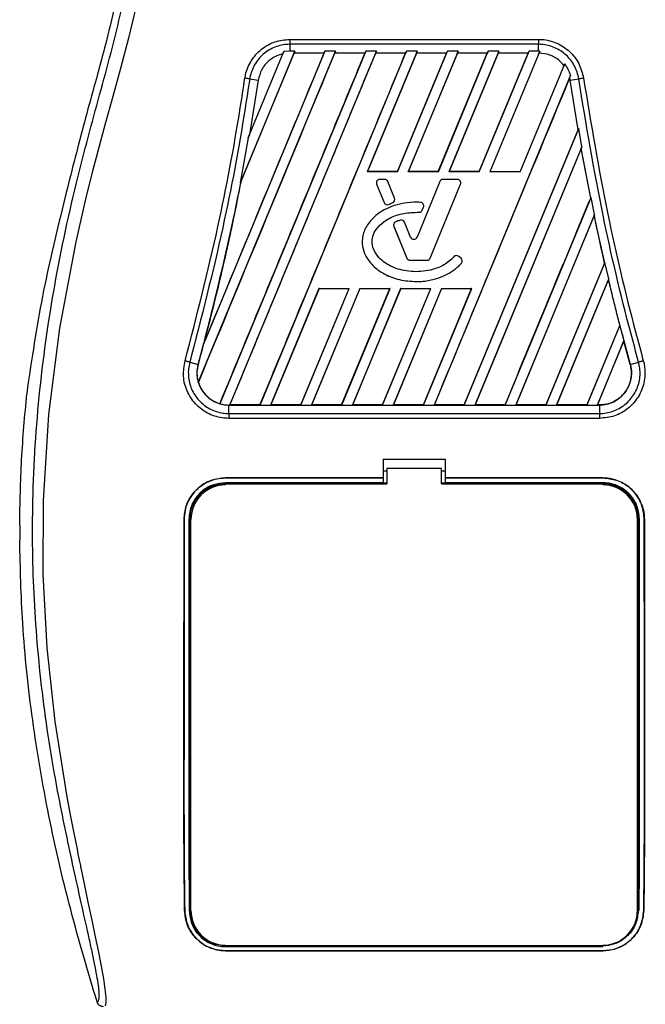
# Model space of a CAD drawing. Header units: millimetres. Extents: x 0 to 420, y 0 to 297.
# Tile 22 of 62: x 81.76 to 88.38, y 228.1 to 238.51. Entities that reach past the tile are written whole.
import ezdxf

# ---------------------------------------------------------------- set-up
doc = ezdxf.new("R2010")
doc.units = ezdxf.units.MM

msp = doc.modelspace()

# ---------------------------------------------------------------- linework, layer by layer
at = {"color": 7, "linetype": 'Continuous', "lineweight": 25}
for p, q in [((84.62196, 238.30455), (87.25356, 238.30455)), ((83.65356, 234.6757), (85.10548, 238.18093)), ((84.9931, 238.18093), (83.70867, 235.08005)), ((85.42527, 238.18093), (83.88032, 234.45108)), ((83.98683, 234.4369), (85.53765, 238.18093)), ((84.6733, 238.18093), (84.09597, 236.78713)), ((84.18036, 237.26218), (84.55853, 238.17516)), ((84.30662, 234.4369), (85.85745, 238.18093)), ((84.55853, 238.17516), (84.54857, 238.15205)), ((84.62196, 238.18093), (84.55853, 238.17516)), ((84.62196, 238.2522), (84.62196, 238.18093)), ((87.25355, 238.2522), (84.62196, 238.2522)), ((84.6733, 238.18093), (84.62196, 238.18093)), ((84.66506, 238.1601), (84.6733, 238.18093)), ((84.98408, 238.1601), (84.9931, 238.18093)), ((85.10548, 238.18093), (84.9931, 238.18093)), ((85.10548, 238.18093), (85.09724, 238.1601)), ((85.41626, 238.1601), (85.42527, 238.18093)), ((85.53765, 238.18093), (85.42527, 238.18093)), ((85.96983, 238.18093), (85.44134, 236.90505)), ((85.53765, 238.18093), (85.52942, 238.1601)), ((85.76114, 236.90505), (86.28963, 238.18093)), ((85.85745, 238.18093), (85.84843, 238.1601)), ((85.96983, 238.18093), (85.85745, 238.18093)), ((86.40201, 238.18093), (85.87352, 236.90505)), ((85.96159, 238.1601), (85.96983, 238.18093)), ((86.19332, 236.90505), (86.72181, 238.18093)), ((86.28963, 238.18093), (86.28061, 238.1601)), ((86.40201, 238.18093), (86.28963, 238.18093)), ((86.83419, 238.18093), (86.3057, 236.90505)), ((86.39377, 238.1601), (86.40201, 238.18093)), ((86.62549, 236.90505), (87.15398, 238.18093)), ((86.72181, 238.18093), (86.71279, 238.1601)), ((86.83419, 238.18093), (86.72181, 238.18093)), ((87.26627, 238.1807), (86.73787, 236.90505)), ((86.82595, 238.1601), (86.83419, 238.18093)), ((87.15398, 238.18093), (87.14496, 238.1601)), ((87.25355, 238.18093), (87.15398, 238.18093)), ((87.25355, 238.18093), (87.25355, 238.2522)), ((87.26627, 238.1807), (87.25355, 238.18093)), ((87.25811, 238.16007), (87.26627, 238.1807)), ((84.66584, 238.15893), (84.10641, 236.80898)), ((84.98408, 238.1601), (84.66506, 238.1601)), ((84.66506, 238.1601), (84.66584, 238.15893)), ((84.98233, 238.15893), (84.66584, 238.15893)), ((84.98408, 238.1601), (84.98233, 238.15893)), ((85.41626, 238.1601), (85.09724, 238.1601)), ((85.09802, 238.15893), (85.09724, 238.1601)), ((85.41451, 238.15893), (85.09802, 238.15893)), ((85.41626, 238.1601), (85.41451, 238.15893)), ((85.96237, 238.15893), (85.44328, 236.90634)), ((85.84843, 238.1601), (85.52942, 238.1601)), ((85.5302, 238.15893), (85.52942, 238.1601)), ((85.84669, 238.15893), (85.5302, 238.15893)), ((85.76028, 236.90634), (86.27887, 238.15893)), ((85.84669, 238.15893), (85.84843, 238.1601)), ((86.39455, 238.15893), (85.87545, 236.90634)), ((86.28061, 238.1601), (85.96159, 238.1601)), ((85.96159, 238.1601), (85.96237, 238.15893)), ((86.27887, 238.15893), (85.96237, 238.15893)), ((86.19245, 236.90634), (86.71104, 238.15893)), ((86.27887, 238.15893), (86.28061, 238.1601)), ((86.82673, 238.15893), (86.30763, 236.90634)), ((86.71279, 238.1601), (86.39377, 238.1601)), ((86.39377, 238.1601), (86.39455, 238.15893)), ((86.71104, 238.15893), (86.39455, 238.15893)), ((86.62463, 236.90634), (87.14322, 238.15893)), ((86.71104, 238.15893), (86.71279, 238.1601)), ((87.14496, 238.1601), (86.82595, 238.1601)), ((86.82595, 238.1601), (86.82673, 238.15893)), ((87.14322, 238.15893), (86.82673, 238.15893)), ((87.14322, 238.15893), (87.14496, 238.1601)), ((87.05767, 236.90505), (87.53038, 238.04627)), ((87.53038, 238.04627), (87.52229, 238.02754)), ((84.28702, 237.87153), (84.19431, 237.29622)), ((84.19742, 237.88618), (84.28702, 237.87153)), ((87.59242, 237.92473), (86.14771, 234.4369)), ((87.58279, 237.90079), (87.58248, 237.89692)), ((87.58731, 237.87136), (87.58248, 237.89692)), ((87.58279, 237.90079), (87.59242, 237.92473)), ((87.58849, 237.87153), (87.58279, 237.90079)), ((87.58731, 237.87136), (87.58849, 237.87153)), ((87.67132, 237.34668), (87.58731, 237.87136)), ((87.58849, 237.87153), (87.67809, 237.88618)), ((87.67256, 237.34654), (87.58849, 237.87153)), ((86.46678, 234.43799), (87.67132, 237.34668)), ((86.46751, 234.4369), (87.67892, 237.36151)), ((87.67132, 237.34668), (87.67256, 237.34654)), ((87.67892, 237.36151), (87.67256, 237.34654)), ((87.71103, 237.16772), (87.67892, 237.36151)), ((84.18036, 237.26218), (84.09597, 236.78713)), ((84.19431, 237.29622), (84.18036, 237.26218)), ((87.71103, 237.16772), (86.57989, 234.4369)), ((87.70553, 237.15099), (86.58152, 234.43799)), ((87.70599, 237.15522), (87.70553, 237.15099)), ((87.80508, 236.62605), (87.70553, 237.15099)), ((87.70599, 237.15522), (87.71103, 237.16772)), ((87.80633, 236.62593), (87.70599, 237.15522)), ((85.44134, 236.90505), (85.44328, 236.90634)), ((85.76114, 236.90505), (85.44134, 236.90505)), ((85.76028, 236.90634), (85.44328, 236.90634)), ((85.57404, 236.82323), (85.57404, 236.82335)), ((85.62547, 236.82335), (85.57404, 236.82335)), ((85.62547, 236.82323), (85.57404, 236.82323)), ((85.62547, 236.82323), (85.62547, 236.82335)), ((85.76028, 236.90634), (85.76114, 236.90505)), ((85.87352, 236.90505), (85.87545, 236.90634)), ((86.19332, 236.90505), (85.87352, 236.90505)), ((86.19245, 236.90634), (85.87545, 236.90634)), ((86.19245, 236.90634), (86.19332, 236.90505)), ((86.24174, 236.82323), (86.24174, 236.82335)), ((86.3932, 236.82335), (86.24174, 236.82335)), ((86.3932, 236.82323), (86.24174, 236.82323)), ((86.3057, 236.90505), (86.30763, 236.90634)), ((86.62549, 236.90505), (86.3057, 236.90505)), ((86.62463, 236.90634), (86.30763, 236.90634)), ((86.3932, 236.82323), (86.3932, 236.82335)), ((86.62463, 236.90634), (86.62549, 236.90505)), ((87.05767, 236.90505), (86.73787, 236.90505)), ((84.09597, 236.78713), (84.10526, 236.80933)), ((84.10526, 236.80933), (84.10641, 236.80898)), ((85.54013, 236.77276), (85.54002, 236.77271)), ((85.54002, 236.77271), (85.61925, 236.57863)), ((85.54013, 236.77276), (85.61937, 236.57868)), ((85.65938, 236.80045), (85.65949, 236.80049)), ((85.73094, 236.62516), (85.65938, 236.80045)), ((85.73106, 236.62521), (85.65949, 236.80049)), ((86.20771, 236.80049), (85.96763, 236.21246)), ((86.20783, 236.80045), (85.96775, 236.21241)), ((86.10827, 235.99182), (86.42711, 236.77276)), ((86.10839, 235.99177), (86.42723, 236.77271)), ((86.20783, 236.80045), (86.20771, 236.80049)), ((86.42711, 236.77276), (86.42723, 236.77271)), ((82.25701, 236.68646), (82.2421, 236.62643)), ((85.73094, 236.62516), (85.73106, 236.62521)), ((86.89969, 234.4369), (87.80935, 236.63303)), ((87.80508, 236.62605), (87.80633, 236.62593)), ((87.80935, 236.63303), (87.80633, 236.62593)), ((87.84619, 236.45066), (87.80935, 236.63303)), ((85.61937, 236.57868), (85.61925, 236.57863)), ((85.66774, 236.55887), (85.71149, 236.57767)), ((85.66774, 236.55887), (85.66779, 236.55876)), ((85.66779, 236.55876), (85.71154, 236.57755)), ((85.71149, 236.57767), (85.71154, 236.57755)), ((86.00462, 236.58037), (86.00463, 236.5805)), ((86.02331, 236.49868), (86.03628, 236.52967)), ((86.02343, 236.49863), (86.03639, 236.52962)), ((86.03628, 236.52967), (86.03639, 236.52962)), ((85.98954, 236.47619), (85.98954, 236.47606)), ((86.02331, 236.49868), (86.02343, 236.49863)), ((87.84619, 236.45066), (87.01207, 234.4369)), ((87.84312, 236.43993), (87.0137, 234.43799)), ((87.8435, 236.44398), (87.84312, 236.43993)), ((87.8435, 236.44398), (87.84619, 236.45066)), ((85.72208, 236.32712), (85.72196, 236.32707)), ((85.72196, 236.32707), (85.85886, 235.99177)), ((85.72208, 236.32712), (85.85898, 235.99182)), ((85.74205, 236.37483), (85.742, 236.37494)), ((85.7902, 236.39204), (85.79016, 236.39216)), ((85.83477, 236.37085), (85.83489, 236.3709)), ((85.89946, 236.21241), (85.83477, 236.37085)), ((85.89958, 236.21246), (85.83489, 236.3709)), ((85.89946, 236.21241), (85.89958, 236.21246)), ((85.96775, 236.21241), (85.96763, 236.21246)), ((85.85898, 235.99182), (85.85886, 235.99177)), ((86.10827, 235.99182), (86.10839, 235.99177)), ((86.35839, 236.0055), (86.35829, 236.00559)), ((86.40948, 236.00959), (86.40956, 236.00969)), ((86.43321, 235.9898), (86.40948, 236.00959)), ((86.43329, 235.9899), (86.40956, 236.00969)), ((86.43321, 235.9898), (86.43329, 235.9899)), ((85.89289, 235.96904), (85.89289, 235.96891)), ((85.89289, 235.96904), (86.07436, 235.96904)), ((85.89289, 235.96891), (86.07436, 235.96891)), ((86.07436, 235.96904), (86.07436, 235.96891)), ((86.43731, 235.93755), (86.4374, 235.93747)), ((87.95271, 235.93906), (87.33113, 234.43799)), ((87.95649, 235.94487), (87.33186, 234.4369)), ((87.95396, 235.93895), (87.95271, 235.93906)), ((87.95396, 235.93895), (87.95649, 235.94487)), ((87.99659, 235.77039), (87.95649, 235.94487)), ((87.44424, 234.4369), (87.99659, 235.77039)), ((87.99659, 235.77039), (87.99448, 235.76514)), ((84.93015, 235.67091), (84.419, 234.4369)), ((84.93098, 235.66966), (84.42064, 234.43799)), ((84.73807, 234.43799), (85.24808, 235.66966)), ((84.7388, 234.4369), (85.24994, 235.67091)), ((85.36232, 235.67091), (84.85118, 234.4369)), ((85.36316, 235.66966), (84.85281, 234.43799)), ((84.93015, 235.67091), (85.24994, 235.67091)), ((84.93098, 235.66966), (84.93015, 235.67091)), ((84.93098, 235.66966), (85.24808, 235.66966)), ((85.17025, 234.43799), (85.68026, 235.66966)), ((85.17098, 234.4369), (85.68212, 235.67091)), ((85.24994, 235.67091), (85.24808, 235.66966)), ((85.7945, 235.67091), (85.28336, 234.4369)), ((85.79533, 235.66966), (85.28499, 234.43799)), ((85.36232, 235.67091), (85.68212, 235.67091)), ((85.36316, 235.66966), (85.36232, 235.67091)), ((85.36316, 235.66966), (85.68026, 235.66966)), ((85.60243, 234.43799), (86.11243, 235.66966)), ((85.60315, 234.4369), (86.1143, 235.67091)), ((85.68212, 235.67091), (85.68026, 235.66966)), ((86.22668, 235.67091), (85.71553, 234.4369)), ((86.22751, 235.66966), (85.71717, 234.43799)), ((85.7945, 235.67091), (86.1143, 235.67091)), ((85.79533, 235.66966), (85.7945, 235.67091)), ((85.79533, 235.66966), (86.11243, 235.66966)), ((85.96185, 235.74341), (85.96185, 235.74329)), ((86.0346, 234.43799), (86.54461, 235.66966)), ((86.03533, 234.4369), (86.54648, 235.67091)), ((86.1143, 235.67091), (86.11243, 235.66966)), ((86.22668, 235.67091), (86.54648, 235.67091)), ((86.22751, 235.66966), (86.22668, 235.67091)), ((86.22751, 235.66966), (86.54461, 235.66966)), ((86.54648, 235.67091), (86.54461, 235.66966)), ((87.44587, 234.43799), (87.99417, 235.76127)), ((87.99417, 235.76127), (87.99448, 235.76514)), ((88.11273, 235.28187), (87.99417, 235.76127)), ((88.11273, 235.28187), (87.76331, 234.43799)), ((88.11443, 235.28282), (87.76404, 234.4369)), ((88.11399, 235.28178), (88.11273, 235.28187)), ((88.11399, 235.28178), (88.11443, 235.28282)), ((88.14062, 235.17929), (88.11443, 235.28282)), ((88.22492, 234.86588), (88.14062, 235.1793)), ((83.70867, 235.08005), (83.71439, 235.09696)), ((87.87642, 234.4369), (88.15746, 235.11538)), ((87.87805, 234.43799), (88.15721, 235.11168)), ((88.15721, 235.11168), (88.15746, 235.11538)), ((88.22377, 234.86557), (88.15721, 235.11168)), ((83.56326, 234.89069), (83.65059, 234.86588)), ((83.65063, 234.86587), (83.65059, 234.86588)), ((88.22377, 234.86557), (88.22492, 234.86588)), ((88.22492, 234.86588), (88.31225, 234.89069)), ((81.85074, 234.65593), (81.83893, 234.55587)), ((83.65356, 234.6757), (83.65476, 234.67564)), ((83.87969, 234.45241), (83.88032, 234.45108)), ((83.97735, 234.4369), (83.97735, 234.43677)), ((83.97735, 234.4369), (83.98683, 234.4369)), ((83.97735, 234.34699), (83.97735, 234.43677)), ((83.97735, 234.43677), (87.89816, 234.43677)), ((83.98846, 234.43799), (83.98683, 234.4369)), ((84.30589, 234.43799), (83.98846, 234.43799)), ((84.30589, 234.43799), (84.30662, 234.4369)), ((84.30662, 234.4369), (84.419, 234.4369)), ((84.419, 234.4369), (84.42064, 234.43799)), ((84.73807, 234.43799), (84.42064, 234.43799)), ((84.73807, 234.43799), (84.7388, 234.4369)), ((84.7388, 234.4369), (84.85118, 234.4369)), ((84.85118, 234.4369), (84.85281, 234.43799)), ((85.17025, 234.43799), (84.85281, 234.43799)), ((85.17025, 234.43799), (85.17098, 234.4369)), ((85.17098, 234.4369), (85.28336, 234.4369)), ((85.28336, 234.4369), (85.28499, 234.43799)), ((85.60243, 234.43799), (85.28499, 234.43799)), ((85.60243, 234.43799), (85.60315, 234.4369)), ((85.60315, 234.4369), (85.71553, 234.4369)), ((85.71553, 234.4369), (85.71717, 234.43799)), ((86.0346, 234.43799), (85.71717, 234.43799)), ((86.0346, 234.43799), (86.03533, 234.4369)), ((86.03533, 234.4369), (86.14771, 234.4369)), ((86.14771, 234.4369), (86.14934, 234.43799)), ((86.46678, 234.43799), (86.14934, 234.43799)), ((86.46678, 234.43799), (86.46751, 234.4369)), ((86.46751, 234.4369), (86.57989, 234.4369)), ((86.57989, 234.4369), (86.58152, 234.43799)), ((86.89896, 234.43799), (86.58152, 234.43799)), ((86.89896, 234.43799), (86.89969, 234.4369)), ((86.89969, 234.4369), (87.01207, 234.4369)), ((87.01207, 234.4369), (87.0137, 234.43799)), ((87.33113, 234.43799), (87.0137, 234.43799)), ((87.33186, 234.4369), (87.33113, 234.43799)), ((87.33186, 234.4369), (87.44424, 234.4369)), ((87.44587, 234.43799), (87.44424, 234.4369)), ((87.76331, 234.43799), (87.44587, 234.43799)), ((87.76404, 234.4369), (87.76331, 234.43799)), ((87.76404, 234.4369), (87.87642, 234.4369)), ((87.87805, 234.43799), (87.87642, 234.4369)), ((87.89816, 234.43799), (87.87805, 234.43799)), ((87.89816, 234.43799), (87.89816, 234.43677)), ((87.89816, 234.43677), (87.89816, 234.34699)), ((83.97735, 234.34699), (87.89816, 234.34699)), ((87.89817, 234.29586), (83.97734, 234.29586)), ((85.61107, 233.8635), (86.26444, 233.8635)), ((85.61107, 233.8635), (85.61107, 233.66629)), ((86.26444, 233.8635), (86.26444, 233.66629)), ((85.64737, 233.73889), (85.61107, 233.73889)), ((85.64737, 233.76439), (85.64737, 233.60467)), ((86.22814, 233.76439), (85.64737, 233.76439)), ((86.22814, 233.60467), (86.22814, 233.76439)), ((86.26444, 233.73889), (86.22814, 233.73889)), ((83.94136, 233.66629), (85.61107, 233.66629)), ((83.94136, 233.66566), (83.94136, 233.66629)), ((85.61107, 233.66566), (83.94136, 233.66566)), ((85.61107, 233.61493), (83.94136, 233.61493)), ((84.24825, 233.61151), (83.99745, 233.61151)), ((85.61107, 233.66629), (85.61107, 233.66566)), ((85.61107, 233.66566), (85.61107, 233.61493)), ((85.61107, 233.61493), (85.61107, 233.61175)), ((85.64737, 233.61175), (85.61107, 233.61175)), ((86.26444, 233.61175), (86.22814, 233.61175)), ((86.26444, 233.66629), (87.93415, 233.66629)), ((86.26444, 233.66629), (86.26444, 233.66566)), ((86.26444, 233.66566), (86.26444, 233.61493)), ((87.93415, 233.66566), (86.26444, 233.66566)), ((87.93415, 233.61493), (86.26444, 233.61493)), ((86.26444, 233.61493), (86.26444, 233.61175)), ((87.87807, 233.61151), (87.62726, 233.61151)), ((87.93415, 233.66566), (87.93415, 233.66629)), ((83.50311, 233.22757), (83.50248, 233.22757)), ((83.57584, 229.08957), (83.57584, 233.22756)), ((88.29967, 229.08957), (88.29967, 233.22756)), ((88.3724, 233.22757), (88.37303, 233.22757)), ((81.76347, 233.16519), (81.76347, 233.00865)), ((83.5095, 229.08922), (83.50881, 229.08922)), ((88.36601, 229.08922), (88.3667, 229.08922)), ((83.94136, 228.7091), (87.93415, 228.7091)), ((83.9899, 228.71233), (83.98458, 228.71731)), ((83.9899, 228.71233), (84.2558, 228.71233)), ((85.88954, 228.71782), (85.89535, 228.71202)), ((85.89535, 228.71782), (85.89535, 228.71202)), ((85.98016, 228.71202), (85.89535, 228.71202)), ((85.98016, 228.71202), (85.98595, 228.7178)), ((85.98016, 228.71202), (85.98016, 228.7178)), ((87.61972, 228.71233), (87.6143, 228.7174)), ((87.61972, 228.71233), (87.88561, 228.71233)), ((83.94136, 228.66569), (87.93415, 228.66569)), ((83.94136, 228.66569), (83.94136, 228.6649)), ((87.93415, 228.6649), (83.94136, 228.6649)), ((87.93415, 228.66569), (87.93415, 228.6649))]:
    msp.add_line(p, q, dxfattribs=at)
at = {"color": 7, "linetype": 'Continuous', "lineweight": 25, "flags": 128}
for points in [[(82.99234, 238.64289), (82.91519, 238.31792), (82.83146, 237.99805), (82.74962, 237.70005), (82.66955, 237.41215), (82.60091, 237.16194), (82.53467, 236.91127), (82.47197, 236.66178), (82.41329, 236.41467), (82.35757, 236.16485), (82.18628, 235.25129), (82.07001, 234.33742), (82.0118, 233.42526), (82.00921, 232.64833), (82.05019, 231.86953), (82.13435, 231.08855), (82.26237, 230.29241), (82.29822, 230.10319), (82.33291, 229.92658), (82.37053, 229.73821), (82.38026, 229.68968), (82.39351, 229.6239), (82.40538, 229.56531), (82.40854, 229.54966), (82.40942, 229.54527), (82.40969, 229.54393), (82.40979, 229.54343), (82.40983, 229.54327), (82.40984, 229.54321), (82.40984, 229.54319), (82.40985, 229.54318), (82.40985, 229.54317), (82.40985, 229.54317), (82.40985, 229.54317), (82.40985, 229.54317), (82.44855, 229.35627), (82.48566, 229.18024), (82.52597, 228.99006), (82.56372, 228.81083), (82.59653, 228.65132), (82.62558, 228.50297), (82.64948, 228.36909), (82.66592, 228.2588), (82.67426, 228.17425), (82.67438, 228.11689), (82.66692, 228.08403)], [(83.94136, 233.60467), (84.34791, 233.60467), (85.64737, 233.60467)], [(86.22814, 233.60467), (86.95414, 233.60467), (87.93415, 233.60467)]]:
    msp.add_lwpolyline(points, dxfattribs=at)
at = {"color": 7, "linetype": 'Continuous', "lineweight": 25}
for centre, radius, start, end in [((85.57404, 236.7866), 0.03675, 90, 202.209257), ((85.57404, 236.7866), 0.03663, 90, 202.209257), ((85.62547, 236.7866), 0.03675, 22.209268, 90), ((85.62547, 236.7866), 0.03663, 22.209268, 90), ((86.24174, 236.7866), 0.03675, 90, 157.790711), ((86.24174, 236.7866), 0.03663, 90, 157.790711), ((86.3932, 236.7866), 0.03675, 337.790712, 90), ((86.3932, 236.7866), 0.03663, 337.790712, 90), ((85.69703, 236.61132), 0.03663, 293.245837, 22.209268), ((85.69703, 236.61132), 0.03675, 293.245837, 22.209268), ((85.65328, 236.59253), 0.03675, 202.209257, 293.245837), ((85.65328, 236.59253), 0.03663, 202.209257, 293.245837), ((86.00249, 236.54381), 0.03663, 337.290493, 86.671349), ((86.00249, 236.54381), 0.03675, 337.290493, 86.671349), ((85.98952, 236.51282), 0.03663, 270.034995, 337.290493), ((85.98952, 236.51282), 0.03675, 270.034995, 337.290493), ((85.75599, 236.34096), 0.03675, 112.378703, 202.209291), ((85.75599, 236.34096), 0.03663, 112.378703, 202.209291), ((85.80087, 236.35701), 0.03675, 22.209261, 106.934979), ((85.80087, 236.35701), 0.03663, 22.209261, 106.934979), ((85.9336, 236.22635), 0.03688, 202.209261, 337.790711), ((85.9336, 236.22635), 0.03675, 202.209261, 337.790711), ((85.89289, 236.00566), 0.03675, 202.209291, 270), ((85.89289, 236.00566), 0.03663, 202.209291, 270), ((86.07436, 236.00566), 0.03663, 270, 337.790712), ((86.07436, 236.00566), 0.03675, 270, 337.790712), ((86.38602, 235.98146), 0.03675, 50.16689, 138.977091), ((86.38602, 235.98146), 0.03663, 50.16689, 138.977091), ((86.40975, 235.96167), 0.03663, 318.805903, 50.16689), ((86.40975, 235.96167), 0.03675, 318.805903, 50.16689), ((112.74301, 241.62512), 25.43277, 194.681483, 194.830401), ((59.1325, 241.62512), 25.43277, 344.587332, 345.087235), ((83.97735, 234.7758), 0.33891, 164.587332, 197.180089), ((83.97735, 234.7758), 0.33891, 253.364009, 270), ((83.94136, 233.22756), 0.36552, 90, 180), ((87.93415, 233.22756), 0.36552, 0, 90), ((83.94136, 229.08957), 0.36552, 180, 270), ((87.93415, 229.08957), 0.36552, 270, 0)]:
    msp.add_arc(centre, radius, start, end, dxfattribs=at)
for points, knots in [([(82.58237, 228.12436), (82.58777, 228.12595), (82.59851, 228.12913), (82.60617, 228.16064), (82.60626, 228.2151), (82.59764, 228.2956), (82.58062, 228.40078), (82.55622, 228.52753), (82.52582, 228.67226), (82.47964, 228.88269), (82.4145, 229.17124), (82.33463, 229.53383), (82.25338, 229.91206), (82.13171, 230.50994), (81.99944, 231.33088), (81.90596, 232.37705), (81.88956, 233.46793), (81.96289, 234.60276), (82.13329, 235.77377), (82.33619, 236.698), (82.51668, 237.37992), (82.64058, 237.82851), (82.76123, 238.27764), (82.8681, 238.72938), (82.95688, 239.18674), (82.97198, 239.49682), (82.97955, 239.65233)], [0, 0, 0, 0, 0.01540227, 0.03061858, 0.04589778, 0.0611515, 0.07635239, 0.09167591, 0.1069667, 0.12239636, 0.15311965, 0.18413953, 0.21464534, 0.24575549, 0.32956556, 0.41290917, 0.49608211, 0.58959241, 0.68386766, 0.7780859, 0.81510034, 0.85211963, 0.88910287, 0.92601797, 0.9628961, 1, 1, 1, 1]), ([(82.90382, 239.65233), (82.8987, 239.52794), (82.88847, 239.27897), (82.80281, 238.78268), (82.65403, 238.16622), (82.4442, 237.43032), (82.31941, 236.93441), (82.25701, 236.68646)], [0, 0, 0, 0, 0.12264871, 0.2454767, 0.49573627, 0.74787131, 1, 1, 1, 1]), ([(84.14638, 237.89408), (84.14841, 237.9058), (84.15958, 237.97061), (84.20683, 238.08368), (84.3159, 238.20569), (84.45984, 238.28861), (84.56792, 238.29924), (84.62196, 238.30455)], [0, 0, 0, 0, 0.05239604, 0.28950373, 0.5264141, 0.76321943, 1, 1, 1, 1]), ([(87.25356, 238.30455), (87.26527, 238.30428), (87.33078, 238.30278), (87.44941, 238.27279), (87.5862, 238.18278), (87.68946, 238.05238), (87.7159, 237.94686), (87.72912, 237.8941)], [0, 0, 0, 0, 0.05157188, 0.28848308, 0.52553485, 0.76276029, 1, 1, 1, 1]), ([(84.62196, 238.2522), (84.62196, 238.2522), (84.57398, 238.2522), (84.47725, 238.2358), (84.34902, 238.16471), (84.25129, 238.05522), (84.2098, 237.95441), (84.19899, 237.89669), (84.19742, 237.88618), (84.19742, 237.88618)], [0, 0, 0, 0, 0.00000716, 0.23669696, 0.4734509, 0.71037342, 0.94755892, 0.99999284, 1, 1, 1, 1]), ([(87.67809, 237.88618), (87.67809, 237.88618), (87.67098, 237.93376), (87.64037, 238.02723), (87.55091, 238.14371), (87.42808, 238.22411), (87.32243, 238.25009), (87.26401, 238.2522), (87.25355, 238.2522), (87.25355, 238.2522)], [0, 0, 0, 0, 0.00000716, 0.2373779, 0.47461618, 0.71161914, 0.9484337, 0.99999284, 1, 1, 1, 1]), ([(83.65476, 234.67564), (83.89528, 235.25621), (84.37632, 236.41735), (84.85745, 237.57841), (85.09802, 238.15893)], [0, 0, 0, 0, 0.50000151, 1, 1, 1, 1]), ([(84.98233, 238.15893), (84.77106, 237.64861), (84.3485, 236.62795), (83.92577, 235.6073), (83.71439, 235.09696)], [0, 0, 0, 0, 0.49998744, 1, 1, 1, 1]), ([(85.41451, 238.15893), (85.15873, 237.54119), (84.64717, 236.30568), (84.13552, 235.07017), (83.87969, 234.45241)], [0, 0, 0, 0, 0.499994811, 1, 1, 1, 1]), ([(83.98846, 234.43799), (84.2454, 235.05816), (84.75928, 236.29851), (85.27322, 237.53879), (85.5302, 238.15893)], [0, 0, 0, 0, 0.50000118, 1, 1, 1, 1]), ([(84.54857, 238.15205), (84.53358, 238.14806), (84.47994, 238.13379), (84.3967, 238.08307), (84.31717, 237.98883), (84.29707, 237.91064), (84.28702, 237.87153)], [0, 0, 0, 0, 0.11454619, 0.40964553, 0.70479595, 1, 1, 1, 1]), ([(84.30589, 234.43799), (84.56272, 235.05815), (85.07636, 236.29846), (85.58991, 237.53878), (85.84669, 238.15893)], [0, 0, 0, 0, 0.50000118, 1, 1, 1, 1]), ([(87.52229, 238.02754), (87.50705, 238.04499), (87.46554, 238.09255), (87.375, 238.14661), (87.29658, 238.15564), (87.25811, 238.16007)], [0, 0, 0, 0, 0.22811448, 0.62140948, 1, 1, 1, 1]), ([(87.59242, 237.92473), (87.58518, 237.94613), (87.57045, 237.98968), (87.54389, 238.0272), (87.53038, 238.04627)], [0, 0, 0, 0, 0.49167818, 1, 1, 1, 1]), ([(83.51352, 234.90458), (83.63531, 235.37626), (83.86356, 236.26022), (84.04945, 237.26309), (84.13023, 237.78894), (84.14638, 237.89408)], [0, 0, 0, 0, 0.477897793, 0.895614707, 1, 1, 1, 1]), ([(84.19742, 237.88618), (84.18124, 237.78084), (84.10028, 237.25401), (83.91389, 236.24916), (83.68527, 235.3634), (83.56326, 234.89069)], [0, 0, 0, 0, 0.10437784, 0.52202684, 1, 1, 1, 1]), ([(84.19742, 237.88618), (84.1939, 237.88675), (84.18686, 237.88789), (84.17419, 237.88986), (84.16058, 237.89195), (84.15112, 237.89337), (84.14638, 237.89408)], [0, 0, 0, 0, 0.250000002, 0.500000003, 0.750000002, 1, 1, 1, 1]), ([(87.58248, 237.89692), (87.34362, 237.32043), (86.8659, 236.16746), (86.3882, 235.01448), (86.14934, 234.43799)], [0, 0, 0, 0, 0.49999932, 1, 1, 1, 1]), ([(88.31225, 234.89069), (88.28436, 234.9935), (88.14485, 235.50761), (87.90824, 236.50183), (87.75821, 237.40427), (87.67809, 237.88618)], [0, 0, 0, 0, 0.10431994, 0.52169621, 1, 1, 1, 1]), ([(87.72912, 237.8941), (87.80905, 237.41307), (87.95869, 236.5124), (88.19492, 235.52017), (88.33416, 235.00716), (88.362, 234.90456)], [0, 0, 0, 0, 0.478374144, 0.895684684, 1, 1, 1, 1]), ([(84.10526, 236.80933), (84.08398, 236.70118), (84.04128, 236.48423), (83.97258, 236.16315), (83.90006, 235.84288), (83.82437, 235.52826), (83.74166, 235.2014), (83.68223, 234.98244), (83.65059, 234.86588)], [0, 0, 0, 0, 0.16562597, 0.33226375, 0.49337027, 0.65906192, 0.81852065, 1, 1, 1, 1]), ([(83.71439, 235.09696), (83.82011, 235.5164), (83.96324, 236.08433), (84.07674, 236.65879), (84.10641, 236.80898)], [0, 0, 0, 0, 0.73854797, 1, 1, 1, 1]), ([(82.2421, 236.62643), (82.16209, 236.30128), (82.0018, 235.64992), (81.90115, 234.98762), (81.85074, 234.65593)], [0, 0, 0, 0, 0.49918594, 1, 1, 1, 1]), ([(86.89896, 234.43799), (87.06766, 234.84545), (87.36965, 235.57481), (87.67175, 236.30415), (87.80508, 236.62605)], [0, 0, 0, 0, 0.55865056, 1, 1, 1, 1]), ([(86.00463, 236.5805), (85.99302, 236.58102), (85.93481, 236.58365), (85.83721, 236.57631), (85.71965, 236.54718), (85.62396, 236.50585), (85.54748, 236.45708), (85.48795, 236.40278), (85.43125, 236.33091), (85.38646, 236.2336), (85.3849, 236.11744), (85.41479, 236.03017), (85.45474, 235.96413), (85.51559, 235.89269), (85.60089, 235.83111), (85.6992, 235.787), (85.81233, 235.75208), (85.90157, 235.74683), (85.96185, 235.74329)], [0, 0, 0, 0, 0.02164852, 0.10856956, 0.18114399, 0.24640746, 0.30191158, 0.34940667, 0.39578704, 0.47203869, 0.54418643, 0.60641958, 0.64144693, 0.68756284, 0.78047139, 0.83427928, 0.88806014, 1, 1, 1, 1]), ([(86.00462, 236.58037), (85.99301, 236.58089), (85.9348, 236.58352), (85.83721, 236.57618), (85.71967, 236.54705), (85.624, 236.50573), (85.54754, 236.45697), (85.48803, 236.40268), (85.43136, 236.33083), (85.38658, 236.23356), (85.38503, 236.11744), (85.41491, 236.03021), (85.45485, 235.9642), (85.51568, 235.89278), (85.60096, 235.83122), (85.69924, 235.78712), (85.81236, 235.75221), (85.90158, 235.74696), (85.96185, 235.74341)], [0, 0, 0, 0, 0.02165396, 0.10859695, 0.18117437, 0.24643927, 0.30194176, 0.34943533, 0.3958126, 0.47205383, 0.54419063, 0.60641367, 0.64143728, 0.68755207, 0.78045828, 0.83426726, 0.8880492, 1, 1, 1, 1]), ([(86.35839, 236.0055), (86.35049, 235.99696), (86.31142, 235.95475), (86.24237, 235.91046), (86.14735, 235.87264), (86.02562, 235.84436), (85.89221, 235.84548), (85.76861, 235.87243), (85.66798, 235.91154), (85.57562, 235.9765), (85.51362, 236.06485), (85.4886, 236.14484), (85.49643, 236.2251), (85.53772, 236.3072), (85.60557, 236.36869), (85.70042, 236.4304), (85.82848, 236.47091), (85.93471, 236.47439), (85.98954, 236.47619)], [0, 0, 0, 0, 0.02048151, 0.10123706, 0.1411481, 0.20053395, 0.32025982, 0.37209728, 0.4227446, 0.50983388, 0.56613734, 0.6101353, 0.65451252, 0.70460974, 0.76844106, 0.8131858, 0.90357765, 1, 1, 1, 1]), ([(86.35829, 236.00559), (86.35039, 235.99705), (86.31134, 235.95485), (86.2423, 235.91056), (86.14729, 235.87276), (86.02559, 235.84449), (85.89221, 235.8456), (85.76864, 235.87255), (85.66804, 235.91166), (85.57571, 235.97659), (85.51374, 236.06491), (85.48873, 236.14485), (85.49655, 236.22506), (85.53783, 236.30712), (85.60565, 236.36859), (85.70047, 236.43028), (85.82851, 236.47079), (85.93472, 236.47427), (85.98954, 236.47606)], [0, 0, 0, 0, 0.020487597, 0.101246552, 0.141159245, 0.200551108, 0.320289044, 0.372127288, 0.42277659, 0.509865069, 0.566157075, 0.610142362, 0.654507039, 0.704593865, 0.768417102, 0.813162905, 0.903556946, 1, 1, 1, 1]), ([(87.95271, 235.93906), (87.92126, 236.07886), (87.88376, 236.24561), (87.84877, 236.4129), (87.84312, 236.43993)], [0, 0, 0, 0, 0.8384081, 1, 1, 1, 1]), ([(87.95396, 235.93895), (87.93506, 236.02232), (87.89695, 236.19038), (87.86141, 236.359), (87.8435, 236.44398)], [0, 0, 0, 0, 0.49605747, 1, 1, 1, 1]), ([(85.79016, 236.39216), (85.78462, 236.39042), (85.77372, 236.38698), (85.75766, 236.38122), (85.74722, 236.37704), (85.742, 236.37494)], [0, 0, 0, 0, 0.340585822, 0.670132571, 1, 1, 1, 1]), ([(85.7902, 236.39204), (85.78466, 236.3903), (85.77376, 236.38686), (85.7577, 236.3811), (85.74727, 236.37692), (85.74205, 236.37483)], [0, 0, 0, 0, 0.340666, 0.67017272, 1, 1, 1, 1]), ([(85.96185, 235.74341), (85.97347, 235.74359), (86.03175, 235.7445), (86.12705, 235.75868), (86.26997, 235.80529), (86.37326, 235.86844), (86.42783, 235.92733), (86.43731, 235.93755)], [0, 0, 0, 0, 0.06610308, 0.33163384, 0.54336895, 0.92075075, 1, 1, 1, 1]), ([(85.96185, 235.74329), (85.97347, 235.74347), (86.03175, 235.74437), (86.12706, 235.75855), (86.27, 235.80516), (86.37332, 235.86833), (86.42792, 235.92724), (86.4374, 235.93747)], [0, 0, 0, 0, 0.06608953, 0.331565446, 0.54330389, 0.920695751, 1, 1, 1, 1]), ([(88.11399, 235.28178), (88.10035, 235.33512), (88.07405, 235.43803), (88.03417, 235.59915), (88.00838, 235.70702), (87.99448, 235.76514)], [0, 0, 0, 0, 0.33173267, 0.63995822, 1, 1, 1, 1]), ([(83.97734, 234.29586), (83.95286, 234.29699), (83.87451, 234.30062), (83.74653, 234.34476), (83.61621, 234.44505), (83.52752, 234.58311), (83.4858, 234.74389), (83.50427, 234.85102), (83.51352, 234.90458)], [0, 0, 0, 0, 0.08333741, 0.26669078, 0.45002272, 0.63333664, 0.81664971, 1, 1, 1, 1]), ([(83.56326, 234.89069), (83.55983, 234.89166), (83.55297, 234.89361), (83.54062, 234.89707), (83.52735, 234.90076), (83.51813, 234.90331), (83.51352, 234.90458)], [0, 0, 0, 0, 0.24999996, 0.49999994, 0.74999996, 1, 1, 1, 1]), ([(83.56326, 234.89069), (83.56326, 234.89069), (83.55047, 234.84436), (83.54055, 234.74655), (83.57507, 234.60381), (83.65494, 234.48036), (83.77112, 234.39033), (83.88547, 234.3523), (83.95548, 234.34699), (83.97735, 234.34699), (83.97735, 234.34699)], [0, 0, 0, 0, 0.00000554, 0.18327423, 0.3665623, 0.54987941, 0.73323888, 0.91663586, 0.99999446, 1, 1, 1, 1]), ([(83.65059, 234.86588), (83.64542, 234.84086), (83.63487, 234.78978), (83.6417, 234.71073), (83.66582, 234.63422), (83.70675, 234.56668), (83.76145, 234.51063), (83.82645, 234.46912), (83.89991, 234.4419), (83.95153, 234.43848), (83.97735, 234.43677)], [0, 0, 0, 0, 0.12266846, 0.2503669, 0.37732332, 0.5066033, 0.62729133, 0.75168036, 0.87581545, 1, 1, 1, 1]), ([(87.89816, 234.34699), (87.89817, 234.34699), (87.94628, 234.34699), (88.04329, 234.36346), (88.17178, 234.43479), (88.26953, 234.54468), (88.32534, 234.6806), (88.33154, 234.80085), (88.31805, 234.86966), (88.31225, 234.89069), (88.31225, 234.89069)], [0, 0, 0, 0, 0.00000554, 0.18345826, 0.36687747, 0.55024271, 0.73355513, 0.91681903, 0.99999446, 1, 1, 1, 1]), ([(87.89816, 234.43677), (87.92389, 234.43847), (87.97594, 234.44191), (88.04891, 234.46909), (88.11519, 234.51139), (88.16752, 234.5655), (88.20899, 234.63307), (88.2347, 234.71132), (88.24048, 234.79344), (88.22956, 234.84428), (88.22492, 234.86588)], [0, 0, 0, 0, 0.12376551, 0.2503736, 0.37032558, 0.50050352, 0.60947439, 0.75007181, 0.89378122, 1, 1, 1, 1]), ([(88.22377, 234.86557), (88.22709, 234.85136), (88.23901, 234.80031), (88.23547, 234.70802), (88.19938, 234.61361), (88.13965, 234.53345), (88.0595, 234.47191), (87.96981, 234.44126), (87.91508, 234.43876), (87.89816, 234.43799)], [0, 0, 0, 0, 0.07062241, 0.25381881, 0.43701818, 0.55169136, 0.73487546, 0.91805977, 1, 1, 1, 1]), ([(88.362, 234.90456), (88.3674, 234.8807), (88.38471, 234.80425), (88.37616, 234.6692), (88.31408, 234.51694), (88.20449, 234.39476), (88.06051, 234.31183), (87.95228, 234.30118), (87.89817, 234.29586)], [0, 0, 0, 0, 0.08320713, 0.2665167, 0.44984543, 0.63320002, 0.81658718, 1, 1, 1, 1]), ([(83.65476, 234.67564), (83.65873, 234.66421), (83.67509, 234.61703), (83.72478, 234.54255), (83.80293, 234.48054), (83.85911, 234.45996), (83.87969, 234.45241)], [0, 0, 0, 0, 0.11036915, 0.45546473, 0.80052667, 1, 1, 1, 1]), ([(81.76347, 233.16519), (81.76764, 233.39716), (81.77598, 233.86163), (81.81793, 234.32428), (81.83893, 234.55587)], [0, 0, 0, 0, 0.49941172, 1, 1, 1, 1]), ([(83.50248, 233.22757), (83.50735, 233.27691), (83.51709, 233.37558), (83.59281, 233.5071), (83.70425, 233.60633), (83.82763, 233.65883), (83.90909, 233.66417), (83.94136, 233.66629)], [0, 0, 0, 0, 0.21474819, 0.42949365, 0.64433813, 0.85913498, 1, 1, 1, 1]), ([(83.94136, 233.66566), (83.89209, 233.66081), (83.79356, 233.65112), (83.66226, 233.57557), (83.56313, 233.4644), (83.51062, 233.34122), (83.50524, 233.25983), (83.50311, 233.22757)], [0, 0, 0, 0, 0.21472397, 0.42944923, 0.64408755, 0.85894338, 1, 1, 1, 1]), ([(83.94136, 233.61493), (83.8978, 233.61065), (83.81069, 233.60208), (83.69459, 233.53529), (83.60697, 233.43698), (83.56054, 233.32807), (83.5558, 233.2561), (83.55392, 233.22756)], [0, 0, 0, 0, 0.21470376, 0.42940734, 0.64411626, 0.85883653, 1, 1, 1, 1]), ([(83.56417, 233.22756), (83.56709, 233.26284), (83.57353, 233.34052), (83.62868, 233.45055), (83.71952, 233.54101), (83.82928, 233.59551), (83.90646, 233.60182), (83.94136, 233.60467)], [0, 0, 0, 0, 0.17894415, 0.39401352, 0.60853913, 0.82297769, 1, 1, 1, 1]), ([(83.98979, 233.60467), (83.99062, 233.60544), (83.99309, 233.60772), (83.99571, 233.61), (83.99745, 233.61151)], [0, 0, 0, 0, 0.33714478, 1, 1, 1, 1]), ([(83.99745, 233.61151), (84.00158, 233.61118), (84.00905, 233.61059), (84.01531, 233.6065), (84.0181, 233.60467)], [0, 0, 0, 0, 0.55236985, 1, 1, 1, 1]), ([(84.22778, 233.60467), (84.23019, 233.60633), (84.23629, 233.61053), (84.24374, 233.61114), (84.24825, 233.61151)], [0, 0, 0, 0, 0.39458268, 1, 1, 1, 1]), ([(84.24825, 233.61151), (84.25024, 233.60978), (84.25285, 233.6075), (84.25532, 233.60522), (84.25591, 233.60467)], [0, 0, 0, 0, 0.76009148, 1, 1, 1, 1]), ([(87.6196, 233.60467), (87.62044, 233.60544), (87.62291, 233.60772), (87.62552, 233.61), (87.62726, 233.61151)], [0, 0, 0, 0, 0.33714781, 1, 1, 1, 1]), ([(87.62726, 233.61151), (87.63139, 233.61118), (87.63887, 233.61059), (87.64512, 233.6065), (87.64792, 233.60467)], [0, 0, 0, 0, 0.55236831, 1, 1, 1, 1]), ([(87.8576, 233.60467), (87.86, 233.60633), (87.8661, 233.61053), (87.87355, 233.61114), (87.87807, 233.61151)], [0, 0, 0, 0, 0.39458364, 1, 1, 1, 1]), ([(87.87807, 233.61151), (87.88005, 233.60978), (87.88267, 233.6075), (87.88513, 233.60522), (87.88573, 233.60467)], [0, 0, 0, 0, 0.76008968, 1, 1, 1, 1]), ([(87.93415, 233.66629), (87.98349, 233.66144), (88.08216, 233.65174), (88.21369, 233.57608), (88.31296, 233.46469), (88.36552, 233.34133), (88.3709, 233.25985), (88.37303, 233.22757)], [0, 0, 0, 0, 0.21471698, 0.42943093, 0.64424617, 0.85905702, 1, 1, 1, 1]), ([(88.3724, 233.22757), (88.36754, 233.27684), (88.35781, 233.37538), (88.28219, 233.50666), (88.17097, 233.60574), (88.04779, 233.65819), (87.96641, 233.66354), (87.93415, 233.66566)], [0, 0, 0, 0, 0.21475926, 0.42951945, 0.64419924, 0.85896194, 1, 1, 1, 1]), ([(88.32159, 233.22756), (88.3173, 233.27112), (88.30872, 233.35824), (88.24189, 233.47433), (88.14356, 233.56194), (88.03464, 233.60833), (87.96268, 233.61306), (87.93415, 233.61493)], [0, 0, 0, 0, 0.21473469, 0.42946959, 0.64419829, 0.8589152, 1, 1, 1, 1]), ([(88.31134, 233.22756), (88.30842, 233.26284), (88.30198, 233.34052), (88.24683, 233.45055), (88.15599, 233.54101), (88.04623, 233.59551), (87.96905, 233.60182), (87.93415, 233.60467)], [0, 0, 0, 0, 0.17894419, 0.39401351, 0.60853915, 0.8229777, 1, 1, 1, 1]), ([(83.50881, 229.08922), (83.50703, 229.22366), (83.50344, 229.49649), (83.50141, 229.92369), (83.50131, 230.34542), (83.50148, 230.89419), (83.50198, 231.85495), (83.50228, 232.67853), (83.50248, 233.22757)], [0, 0, 0, 0, 0.10320136, 0.20943698, 0.30808867, 0.40690628, 0.60461462, 1, 1, 1, 1]), ([(83.50311, 233.22757), (83.50292, 232.67787), (83.50259, 231.71357), (83.5019, 230.57794), (83.50203, 229.89987), (83.50404, 229.55362), (83.50641, 229.3104), (83.50853, 229.15862), (83.5095, 229.08922)], [0, 0, 0, 0, 0.39561742, 0.69400195, 0.81849559, 0.88231427, 0.94619029, 1, 1, 1, 1]), ([(83.55392, 233.22756), (83.55381, 232.67799), (83.55365, 231.79364), (83.5534, 230.74207), (83.55331, 230.15514), (83.55363, 229.8192), (83.55453, 229.48479), (83.55609, 229.24757), (83.55714, 229.08957)], [0, 0, 0, 0, 0.39569177, 0.63673231, 0.75729188, 0.81812006, 0.8788623, 1, 1, 1, 1]), ([(83.56733, 229.08957), (83.56649, 229.21708), (83.56496, 229.44766), (83.56389, 229.80044), (83.5635, 230.24579), (83.56374, 230.98501), (83.56393, 232.01715), (83.56409, 232.82409), (83.56417, 233.22756)], [0, 0, 0, 0, 0.09798508, 0.17719899, 0.25657658, 0.41886692, 0.70943339, 1, 1, 1, 1]), ([(88.31134, 233.22756), (88.31136, 233.09054), (88.31149, 232.40546), (88.31167, 231.44639), (88.31193, 230.53565), (88.31189, 230.08447), (88.31165, 229.81649), (88.31086, 229.54947), (88.30967, 229.3058), (88.30863, 229.15545), (88.30818, 229.08959)], [0, 0, 0, 0, 0.09866262, 0.49331325, 0.69063923, 0.75445246, 0.81821717, 0.8835847, 0.94900683, 1, 1, 1, 1]), ([(88.31837, 229.08957), (88.31927, 229.22438), (88.3211, 229.49811), (88.32214, 229.92665), (88.32217, 230.34886), (88.32208, 230.89699), (88.32185, 231.85658), (88.3217, 232.67918), (88.32159, 233.22756)], [0, 0, 0, 0, 0.103645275, 0.210456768, 0.308984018, 0.407674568, 0.605126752, 1, 1, 1, 1]), ([(88.36601, 229.08922), (88.3678, 229.22399), (88.37144, 229.49764), (88.37347, 229.92612), (88.37356, 230.34835), (88.37339, 230.89658), (88.37289, 231.85635), (88.3726, 232.67909), (88.3724, 233.22757)], [0, 0, 0, 0, 0.103614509, 0.210394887, 0.308928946, 0.407627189, 0.605095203, 1, 1, 1, 1]), ([(88.37303, 233.22757), (88.37321, 232.67204), (88.37353, 231.70501), (88.37426, 230.6506), (88.3741, 230.06448), (88.37359, 229.80031), (88.37199, 229.53727), (88.36963, 229.29902), (88.36758, 229.15246), (88.3667, 229.08922)], [0, 0, 0, 0, 0.39999062, 0.69627324, 0.75916952, 0.8220145, 0.88648757, 0.95101884, 1, 1, 1, 1]), ([(82.58237, 228.12436), (82.48599, 228.4486), (82.29298, 229.09789), (82.06333, 230.09199), (81.89021, 231.10275), (81.78561, 232.0779), (81.77045, 232.71515), (81.76347, 233.00865)], [0, 0, 0, 0, 0.2041389, 0.40877747, 0.6153735, 0.8228525, 1, 1, 1, 1]), ([(83.94136, 228.6649), (83.89913, 228.66855), (83.81483, 228.67583), (83.70007, 228.73129), (83.60133, 228.8182), (83.52638, 228.94005), (83.51468, 229.03942), (83.50881, 229.08922)], [0, 0, 0, 0, 0.17602394, 0.35136334, 0.54466667, 0.77179405, 1, 1, 1, 1]), ([(83.5095, 229.08922), (83.51614, 229.03621), (83.52943, 228.93026), (83.61897, 228.79543), (83.73937, 228.70646), (83.85629, 228.66955), (83.91966, 228.66668), (83.94136, 228.66569)], [0, 0, 0, 0, 0.24352506, 0.48678704, 0.7352137, 0.90932665, 1, 1, 1, 1]), ([(83.55714, 229.08957), (83.5627, 229.04224), (83.57381, 228.94761), (83.65287, 228.82655), (83.76029, 228.74613), (83.86468, 228.71263), (83.92182, 228.71), (83.94136, 228.7091)], [0, 0, 0, 0, 0.24343294, 0.48667429, 0.73216251, 0.90844651, 1, 1, 1, 1]), ([(83.94136, 228.7173), (83.90525, 228.72044), (83.83393, 228.72664), (83.73581, 228.77352), (83.65063, 228.84738), (83.58305, 228.95454), (83.57272, 229.04327), (83.56733, 229.08957)], [0, 0, 0, 0, 0.17334583, 0.34244333, 0.53261108, 0.75610773, 1, 1, 1, 1]), ([(88.30818, 229.08959), (88.30288, 229.04387), (88.29225, 228.95215), (88.21616, 228.83392), (88.11205, 228.75458), (88.01005, 228.72095), (87.95373, 228.71826), (87.93415, 228.71732)], [0, 0, 0, 0, 0.24096485, 0.48337497, 0.7285961, 0.90568571, 1, 1, 1, 1]), ([(87.93415, 228.66569), (87.97604, 228.66929), (88.05963, 228.67647), (88.17348, 228.73104), (88.27209, 228.81686), (88.34797, 228.93851), (88.35996, 229.03868), (88.36601, 229.08922)], [0, 0, 0, 0, 0.17434441, 0.34796365, 0.54006901, 0.76796632, 1, 1, 1, 1]), ([(88.3667, 229.08922), (88.3601, 229.03629), (88.3469, 228.9305), (88.25774, 228.79568), (88.13739, 228.70622), (88.02019, 228.66884), (87.9561, 228.66591), (87.93415, 228.6649)], [0, 0, 0, 0, 0.24267004, 0.4850883, 0.73180572, 0.90817203, 1, 1, 1, 1]), ([(87.93415, 228.71732), (87.79715, 228.71736), (87.11212, 228.71752), (85.78119, 228.71808), (84.58726, 228.71758), (83.94136, 228.7173)], [0, 0, 0, 0, 0.10293933, 0.51469663, 1, 1, 1, 1]), ([(84.0081, 228.71732), (84.0078, 228.71708), (84.00438, 228.71443), (83.99771, 228.71274), (83.99168, 228.71243), (83.9899, 228.71233)], [0, 0, 0, 0, 0.06498635, 0.72315663, 1, 1, 1, 1]), ([(84.2558, 228.71233), (84.25215, 228.7126), (84.24555, 228.71307), (84.24005, 228.71605), (84.2376, 228.71738)], [0, 0, 0, 0, 0.55326522, 1, 1, 1, 1]), ([(84.2612, 228.71739), (84.25979, 228.71606), (84.25802, 228.71437), (84.25618, 228.71269), (84.2558, 228.71233)], [0, 0, 0, 0, 0.7900144, 1, 1, 1, 1]), ([(87.63802, 228.7174), (87.63768, 228.71713), (87.63423, 228.71445), (87.62752, 228.71274), (87.6215, 228.71243), (87.61972, 228.71233)], [0, 0, 0, 0, 0.07159855, 0.7251144, 1, 1, 1, 1]), ([(87.88561, 228.71233), (87.88196, 228.71259), (87.8754, 228.71307), (87.86993, 228.71603), (87.8675, 228.71734)], [0, 0, 0, 0, 0.55631517, 1, 1, 1, 1]), ([(87.89095, 228.71733), (87.88957, 228.71602), (87.88781, 228.71435), (87.886, 228.71269), (87.88561, 228.71233)], [0, 0, 0, 0, 0.78769982, 1, 1, 1, 1]), ([(82.65201, 228.07322), (82.64431, 228.07393), (82.6289, 228.07534), (82.6082, 228.08645), (82.59131, 228.10285), (82.58536, 228.11718), (82.58237, 228.12436)], [0, 0, 0, 0, 0.249675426, 0.499392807, 0.749147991, 1, 1, 1, 1])]:
    msp.add_open_spline(points, degree=3, knots=knots, dxfattribs=at)
for points in [[(84.62196, 238.30455), (84.62196, 238.29972), (84.62196, 238.29005), (84.62196, 238.2761), (84.62196, 238.26308), (84.62196, 238.25583), (84.62196, 238.2522)], [(87.25356, 238.30455), (87.25356, 238.29972), (87.25356, 238.29005), (87.25356, 238.2761), (87.25355, 238.26308), (87.25355, 238.25583), (87.25355, 238.2522)], [(87.72912, 237.8941), (87.72439, 237.89339), (87.71493, 237.89197), (87.70132, 237.88988), (87.68865, 237.88789), (87.68161, 237.88675), (87.67809, 237.88618)], [(88.362, 234.90456), (88.35739, 234.90329), (88.34816, 234.90075), (88.33489, 234.89706), (88.32255, 234.8936), (88.31568, 234.89166), (88.31225, 234.89069)], [(83.97735, 234.34699), (83.97735, 234.34346), (83.97735, 234.33642), (83.97735, 234.32374), (83.97735, 234.31011), (83.97734, 234.30061), (83.97734, 234.29586)], [(87.89816, 234.34699), (87.89816, 234.34346), (87.89816, 234.33642), (87.89816, 234.32374), (87.89817, 234.31011), (87.89817, 234.30061), (87.89817, 234.29586)]]:
    msp.add_open_spline(points, degree=3, dxfattribs=at)

doc.saveas('drawing.dxf')
